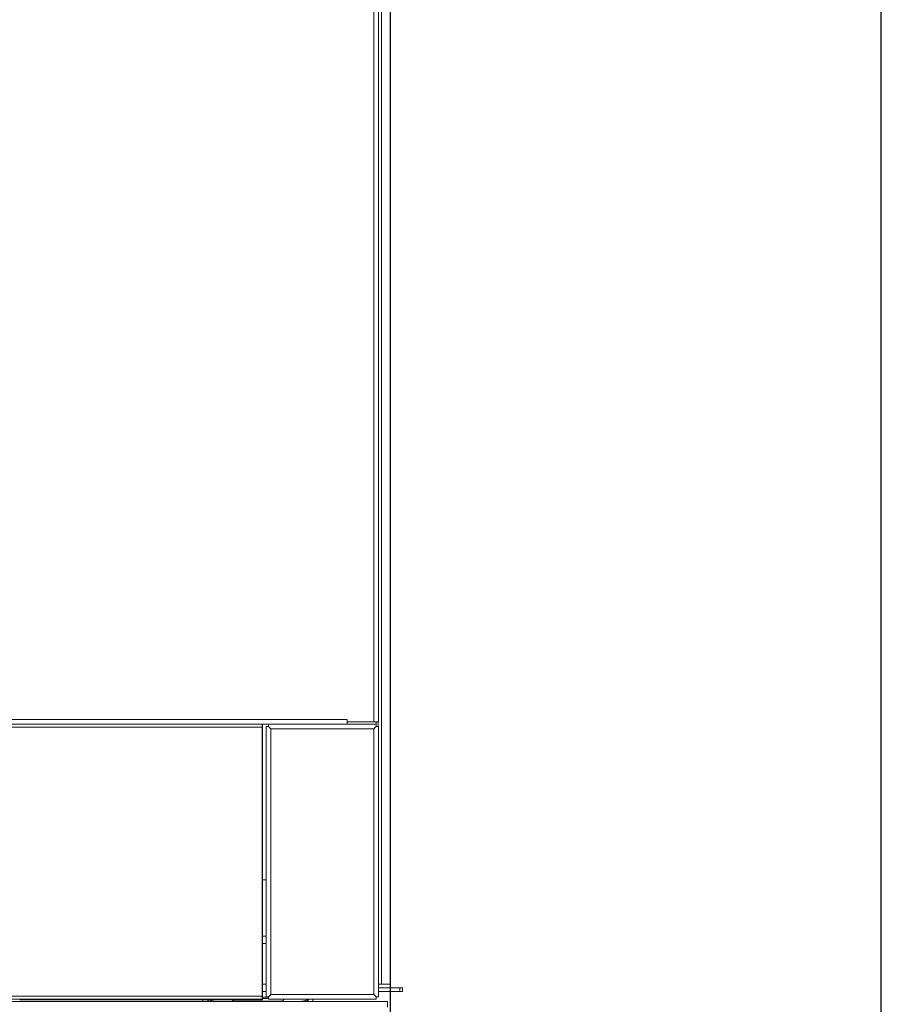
# Model space of a CAD drawing. Header units: millimetres. Extents: x 1279 to 58476, y -6899 to 74987.
# Tile 248 of 250: x 55210 to 55507, y 71427 to 71767. Entities that reach past the tile are written whole.
import ezdxf

# ---------------------------------------------------------------- set-up
doc = ezdxf.new("R2010")
doc.units = ezdxf.units.MM
doc.layers.add('UT_ZARIZENI - ZDROJ TEPLA', color=3, linetype='Continuous', lineweight=35)

msp = doc.modelspace()

# ---------------------------------------------------------------- linework, layer by layer
at = {"color": 8}
for p, q in [((55507.29, 70367.26), (55507.29, 72672.54)), ((55337.67, 70367.26), (55337.67, 72617.26))]:
    msp.add_line(p, q, dxfattribs=at)
at = {"layer": 'UT_ZARIZENI - ZDROJ TEPLA', "lineweight": 13}
for p, q in [((55333.52, 72276.46), (55333.52, 71524.46)), ((55331.92, 71524.46), (55331.92, 72275.66)), ((55334.67, 71433.81), (55334.67, 72268.31)), ((55337.67, 71433.81), (55337.67, 72194.81)), ((54943.52, 71525.26), (55322.72, 71525.26)), ((55322.72, 71525.26), (55322.72, 71525.26)), ((55322.72, 71525.26), (55322.72, 71524.46)), ((55322.72, 71523.66), (55322.72, 71525.26)), ((55322.72, 71524.46), (55331.92, 71524.46)), ((55332.72, 71524.46), (55322.72, 71524.46)), ((55333.52, 71524.46), (55331.92, 71524.46)), ((55332.72, 71524.46), (55332.72, 71524.46)), ((55332.72, 71523.66), (55332.72, 71524.46)), ((55333.42, 71522.86), (55333.42, 71524.46)), ((55322.72, 71523.66), (54943.54, 71523.66)), ((54977.02, 71522.66), (55293.36, 71522.66)), ((55293.36, 71522.66), (55293.36, 71429.66)), ((55293.52, 71523.66), (55293.52, 71487.55)), ((55295.53, 71522.86), (55294.73, 71522.86)), ((55294.73, 71429.46), (55294.73, 71522.86)), ((55295.53, 71522.86), (55295.53, 71523.66)), ((55295.53, 71523.66), (55332.72, 71523.66)), ((55296.33, 71522.06), (55295.53, 71522.86)), ((55296.33, 71522.06), (55295.53, 71522.86)), ((55296.33, 71522.06), (55296.33, 71430.26)), ((55331.92, 71522.06), (55296.33, 71522.06)), ((55331.92, 71522.06), (55332.72, 71522.86)), ((55331.92, 71522.06), (55332.72, 71522.86)), ((55331.92, 71430.26), (55331.92, 71522.06)), ((55332.72, 71522.86), (55332.72, 71523.66)), ((55332.72, 71522.86), (55333.52, 71522.86)), ((55333.52, 71522.86), (55333.52, 71429.46)), ((55293.52, 71487.55), (55293.52, 71484.31)), ((55293.52, 71484.31), (55293.52, 71431.31)), ((55293.52, 71469.86), (55294.73, 71469.86)), ((55293.52, 71450.36), (55294.73, 71450.36)), ((55293.52, 71447.86), (55294.73, 71447.86)), ((55293.52, 71433.81), (55294.73, 71433.81)), ((55334.67, 71433.81), (55333.52, 71433.81)), ((55340.92, 71432.56), (55333.52, 71432.56)), ((55334.67, 71433.81), (55337.67, 71433.81)), ((55340.92, 71432.56), (55341.92, 71432.56)), ((55340.92, 71431.31), (55340.92, 71432.56)), ((55341.92, 71431.31), (55341.92, 71432.56)), ((54954.22, 71429.66), (55293.36, 71429.66)), ((55293.38, 71428.66), (54954.51, 71428.66)), ((55214.48, 71428.66), (55214.54, 71428.36)), ((55214.88, 71428.66), (55214.93, 71428.36)), ((55228.25, 71428.36), (55228.3, 71428.66)), ((55228.43, 71428.66), (55228.37, 71428.36)), ((55250.5, 71428.66), (55250.56, 71428.36)), ((55250.63, 71428.66), (55250.68, 71428.36)), ((55263.94, 71428.36), (55264, 71428.66)), ((55264.49, 71428.66), (55264.44, 71428.36)), ((55266.41, 71428.36), (55266.46, 71428.66)), ((55283.43, 71428.36), (55283.38, 71428.66)), ((55284.42, 71428.36), (55284.37, 71428.66)), ((55284.82, 71428.36), (55284.77, 71428.66)), ((55286.75, 71428.66), (55286.81, 71428.36)), ((55286.88, 71428.66), (55286.93, 71428.36)), ((55293.48, 71428.66), (55293.38, 71428.66)), ((55293.48, 71428.36), (55293.48, 71428.66)), ((55293.52, 71431.31), (55294.73, 71431.31)), ((55293.52, 71431.31), (55293.52, 71428.36)), ((55295.53, 71429.46), (55294.73, 71429.46)), ((55296.33, 71430.26), (55295.53, 71429.46)), ((55296.33, 71430.26), (55295.53, 71429.46)), ((55295.53, 71429.46), (55295.53, 71428.66)), ((55295.53, 71429.46), (55295.53, 71429.46)), ((55332.72, 71428.66), (55295.53, 71428.66)), ((55295.77, 71429.69), (55295.76, 71429.69)), ((55296.33, 71430.26), (55331.92, 71430.26)), ((55309.56, 71428.55), (55309.56, 71428.66)), ((55310.92, 71427.86), (55310.92, 71428.66)), ((55331.92, 71430.26), (55332.72, 71429.46)), ((55331.92, 71430.26), (55332.72, 71429.46)), ((55332.48, 71429.69), (55332.48, 71429.69)), ((55332.72, 71429.46), (55332.72, 71429.46)), ((55332.72, 71429.46), (55332.72, 71428.66)), ((55332.72, 71429.46), (55333.52, 71429.46)), ((55340.92, 71431.31), (55333.52, 71431.31)), ((55340.92, 71431.31), (55341.92, 71431.31)), ((55336.67, 71427.86), (54943.94, 71427.86)), ((55209.61, 71428.36), (55214.54, 71428.36)), ((55214.54, 71428.36), (55214.93, 71428.36)), ((55214.93, 71428.36), (55228.25, 71428.36)), ((55228.25, 71428.36), (55228.37, 71428.36)), ((55228.37, 71428.36), (55250.56, 71428.36)), ((55250.56, 71428.36), (55250.68, 71428.36)), ((55250.68, 71428.36), (55263.94, 71428.36)), ((55263.94, 71428.36), (55264.44, 71428.36)), ((55264.44, 71428.36), (55266.41, 71428.36)), ((55266.41, 71428.36), (55283.43, 71428.36)), ((55272.92, 71427.86), (55272.92, 71428.36)), ((55283.43, 71428.36), (55284.42, 71428.36)), ((55284.42, 71428.36), (55284.82, 71428.36)), ((55284.82, 71428.36), (55286.81, 71428.36)), ((55286.81, 71428.36), (55286.93, 71428.36)), ((55286.93, 71428.36), (55293.48, 71428.36)), ((55293.48, 71428.36), (55293.52, 71428.36)), ((55336.67, 71425.86), (55336.67, 71427.86))]:
    msp.add_line(p, q, dxfattribs=at)
for points, knots in [([(55293.36, 71522.66), (55293.36, 71522.92), (55293.36, 71523.18), (55293.37, 71523.37), (55293.37, 71523.55), (55293.38, 71523.66), (55293.38, 71523.66)], [0, 0, 0, 0, 0.5, 0.5, 0.5, 0.9999991, 0.9999991, 0.9999991, 0.9999991]), ([(55293.36, 71429.66), (55293.36, 71429.39), (55293.36, 71429.13), (55293.37, 71428.95), (55293.37, 71428.77), (55293.38, 71428.66), (55293.38, 71428.66)], [0, 0, 0, 0, 0.50037, 0.50037, 0.50037, 1, 1, 1, 1]), ([(55293.52, 71429.32), (55293.98, 71429.31), (55294.42, 71429.31), (55294.85, 71429.3), (55294.95, 71429.3), (55295.05, 71429.3), (55295.14, 71429.3), (55295.27, 71429.3), (55295.41, 71429.29), (55295.53, 71429.29)], [0.622242, 0.622242, 0.622242, 0.622242, 0.7261586, 0.7261586, 0.7261586, 0.75, 0.75, 0.75, 0.7832346, 0.7832346, 0.7832346, 0.7832346]), ([(55293.52, 71428.86), (55293.74, 71428.86), (55293.96, 71428.86), (55294.7, 71428.86), (55295.15, 71428.86), (55295.53, 71428.86)], [-0.4914847, -0.4914847, -0.4914847, -0.4914847, -0.4399533, -0.4399533, -0.3095118, -0.3095118, -0.3095118, -0.3095118]), ([(55300.92, 71428.66), (55300.91, 71428.61), (55300.89, 71428.57), (55300.83, 71428.43), (55300.76, 71428.32), (55300.56, 71428.13), (55300.45, 71428.07), (55300.18, 71427.95), (55300.04, 71427.95), (55300, 71427.95)], [0.02042092, 0.02042092, 0.02042092, 0.02042092, 0.03496982, 0.03496982, 0.06410113, 0.06410113, 0.08619318, 0.08619318, 0.11921137, 0.11921137, 0.11921137, 0.11921137]), ([(55276.9, 71427.86), (55276.72, 71427.89), (55276.54, 71427.93), (55276.36, 71427.97), (55275.84, 71428.08), (55275.35, 71428.21), (55274.89, 71428.36)], [0.4195903, 0.4195903, 0.4195903, 0.4195903, 0.5295235, 0.5295235, 0.5295235, 0.8528723, 0.8528723, 0.8528723, 0.8528723]), ([(55283.06, 71428.36), (55283.09, 71428.31), (55283.13, 71428.26), (55283.27, 71428.13), (55283.37, 71428.07), (55283.65, 71427.95), (55283.79, 71427.95), (55283.84, 71427.95)], [-0.02713278, -0.02713278, -0.02713278, -0.02713278, -0.02203393, -0.02203393, -0.01331166, -0.01331166, -0.00027583, -0.00027583, -0.00027583, -0.00027583]), ([(55300, 71427.95), (55297.3, 71427.91), (55294.58, 71427.89), (55289.25, 71427.89), (55286.53, 71427.91), (55283.84, 71427.95)], [2.832253, 2.832253, 2.832253, 2.832253, 3.630765, 3.630765, 4.429277, 4.429277, 4.429277, 4.429277]), ([(55306.93, 71427.86), (55306.94, 71427.86), (55306.95, 71427.86), (55306.96, 71427.86), (55307.02, 71427.88), (55307.08, 71427.89), (55307.14, 71427.9), (55307.18, 71427.9), (55307.21, 71427.91), (55307.24, 71427.92), (55307.27, 71427.92), (55307.31, 71427.93), (55307.33, 71427.94), (55307.47, 71427.97), (55307.62, 71428), (55307.8, 71428.04), (55307.94, 71428.08), (55308.1, 71428.12), (55308.26, 71428.16), (55308.4, 71428.2), (55308.55, 71428.24), (55308.71, 71428.29), (55308.85, 71428.33), (55308.99, 71428.37), (55309.14, 71428.42), (55309.27, 71428.46), (55309.41, 71428.51), (55309.55, 71428.55), (55309.55, 71428.55), (55309.55, 71428.55), (55309.56, 71428.55)], [0.4315391, 0.4315391, 0.4315391, 0.4315391, 0.4375, 0.4375, 0.4375, 0.46875, 0.46875, 0.46875, 0.484375, 0.484375, 0.484375, 0.5, 0.5, 0.5, 0.6346696, 0.6346696, 0.6346696, 0.7444151, 0.7444151, 0.7444151, 0.8386835, 0.8386835, 0.8386835, 0.9225179, 0.9225179, 0.9225179, 0.9987039, 0.9987039, 0.9987039, 1, 1, 1, 1])]:
    msp.add_open_spline(points, degree=3, knots=knots, dxfattribs=at)
for points in [[(55305.47, 71428.66), (55306.95, 71428.59), (55308.31, 71428.55), (55309.56, 71428.55)], [(55274.97, 71427.86), (55274.81, 71428), (55274.63, 71428.17), (55274.46, 71428.36)], [(55283.79, 71427.95), (55283.34, 71427.92), (55282.9, 71427.89), (55282.49, 71427.86)], [(55300, 71427.95), (55300.41, 71427.92), (55300.82, 71427.89), (55301.23, 71427.86)], [(55309.56, 71428.55), (55309.32, 71428.28), (55309.08, 71428.05), (55308.86, 71427.86)]]:
    msp.add_open_spline(points, degree=3, dxfattribs=at)

doc.saveas('drawing.dxf')
